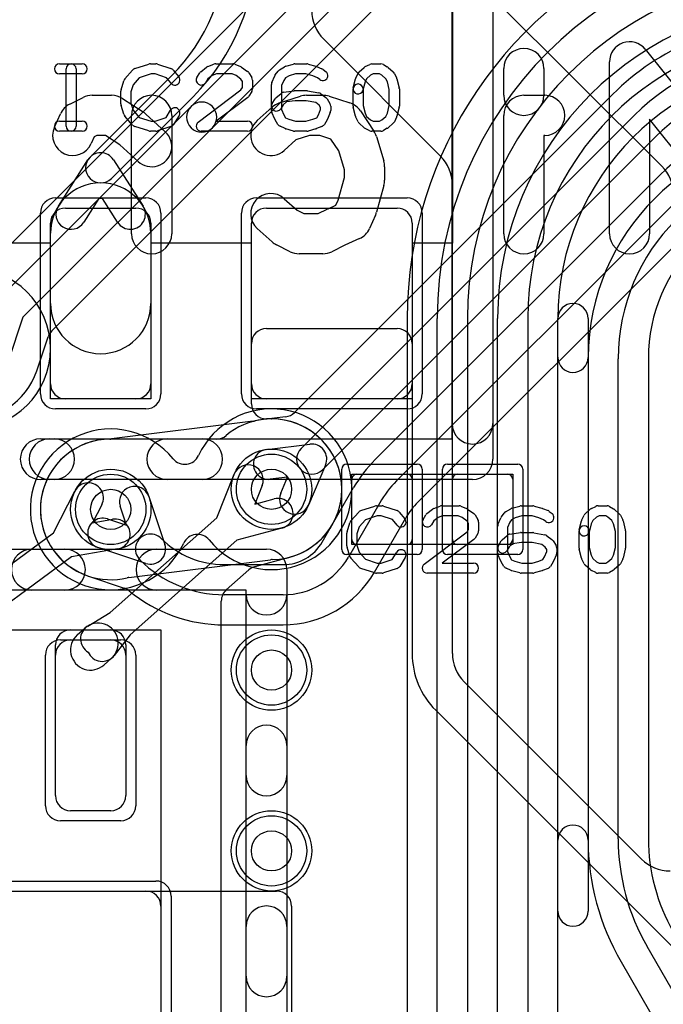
# Model space of a CAD drawing. Extents: x 0 to 20.5, y -0.5 to 20.
# Tile 13 of 21: x 4.5 to 7.7, y 7.2 to 12.1. Entities that reach past the tile are written whole.
import ezdxf

# ---------------------------------------------------------------- set-up
doc = ezdxf.new("R2010")
doc.units = 0
for name, color, linetype in [('Hole', 1, 'CONTINUOUS'), ('L1', 3, 'CONTINUOUS'), ('L2', 3, 'CONTINUOUS'), ('L3', 3, 'CONTINUOUS'), ('L4', 3, 'CONTINUOUS'), ('MetalMask-A', 176, 'CONTINUOUS'), ('PartsArea-A', 111, 'CONTINUOUS'), ('PartsSilk-A', 221, 'CONTINUOUS'), ('PartsSilk-B', 221, 'CONTINUOUS'), ('Resist-A', 2, 'CONTINUOUS'), ('Resist-B', 2, 'CONTINUOUS'), ('Silk-A', 140, 'CONTINUOUS'), ('Silk-B', 140, 'CONTINUOUS')]:
    doc.layers.add(name, color=color, linetype=linetype)

msp = doc.modelspace()

# ---------------------------------------------------------------- linework, layer by layer
at = {"layer": 'Hole'}
for centre in [(5.8, 9.8), (5, 9.7), (5.8, 8.9), (5.8, 8)]:
    msp.add_circle(centre, 0.1, dxfattribs=at)
at = {"layer": 'L1'}
for p, q in [((6.70854, 12.44142), (7.74142, 11.40854)), ((6.64142, 11.45858), (6.05858, 12.04142)), ((4.89697, 11.45303), (5.30407, 11.86015)), ((5.41014, 11.75408), (5.00303, 11.34697)), ((4.73934, 11.20961), (4.8868, 11.44038)), ((5.0132, 11.44038), (5.16066, 11.20961)), ((6.7, 8.98284), (6.7, 11.31716)), ((4.94119, 11.24692), (4.86574, 11.12885)), ((4.95881, 11.24692), (4.94119, 11.24692)), ((5.03426, 11.12885), (4.95881, 11.24692)), ((4.775, 11.2), (5.125, 11.2)), ((5.775, 11.2), (6.425, 11.2)), ((4.7, 10.325), (4.7, 11.125)), ((5.2, 11.125), (5.2, 10.325)), ((5.7, 10.325), (5.7, 11.125)), ((6.5, 11.125), (6.5, 10.325)), ((4.7, 10.725), (4.7, 11.075)), ((5.2, 11.075), (5.2, 10.725)), ((5.77497, 10.6), (6.42499, 10.6)), ((5.7, 10.22503), (5.7, 10.52503)), ((6.49996, 10.52503), (6.49996, 8.98284)), ((5.125, 10.25), (4.775, 10.25)), ((6.425, 10.25), (5.775, 10.25)), ((5.80001, 10.15006), (5.77497, 10.15006)), ((5.52771, 9.65832), (5.61437, 9.87443)), ((6.225, 9.875), (6.475, 9.875)), ((6.725, 9.875), (6.975, 9.875)), ((5.75359, 9.81861), (5.71629, 9.72559)), ((6.2, 9.55), (6.2, 9.85)), ((6.5, 9.85), (6.5, 9.55)), ((6.7, 9.55), (6.7, 9.85)), ((7, 9.85), (7, 9.55)), ((4.71587, 9.5838), (4.82195, 9.79111)), ((4.95549, 9.72277), (4.90984, 9.63356)), ((5.71629, 9.72559), (5.81304, 9.75173)), ((4.99757, 9.18709), (5.52771, 9.65832)), ((4.90984, 9.63356), (5.00857, 9.65074)), ((5.85216, 9.60693), (5.62736, 9.54619)), ((4.17884, 9.1881), (4.71587, 9.5838)), ((5.62736, 9.54619), (5.09727, 9.07501)), ((6.475, 9.525), (6.225, 9.525)), ((6.975, 9.525), (6.725, 9.525)), ((4.80486, 9.46305), (4.26783, 9.06735)), ((5.03427, 9.50296), (4.80486, 9.46305)), ((5.71858, 9.41542), (5.88925, 9.46153)), ((5.5752, 9.29907), (5.68708, 9.39852)), ((5.55004, 4.00981), (5.55004, 9.24304)), ((4.88573, 9.11896), (4.99757, 9.18709)), ((4.8, 9.1), (5, 9.1)), ((4.83356, 9.07474), (4.87131, 9.1083)), ((5.09727, 9.07501), (5.01647, 8.97188)), ((4.725, 8.275), (4.725, 9.025)), ((5.075, 9.025), (5.075, 8.275)), ((5.00419, 8.95882), (4.96644, 8.92526)), ((7.64142, 7.95858), (6.75858, 8.84142)), ((6.61713, 8.69997), (8.078, 7.2391)), ((5, 8.2), (4.8, 8.2)), ((1.57497, 7.8), (5.82503, 7.8)), ((2.225, 7.8), (5.175, 7.8)), ((5.25, 7.725), (5.25, 5.675)), ((5.9, 7.72503), (5.9, 7.17497))]:
    msp.add_line(p, q, dxfattribs=at)
for centre in [(5.8, 9.8), (5, 9.7), (5.8, 8.9), (5.8, 8)]:
    msp.add_circle(centre, 0.2, dxfattribs=at)
for centre, radius, start, end in [((4.65, 12.51422), 0.925, -45, -0.00062), ((4.65, 12.51422), 1.075, -45, -0.00053), ((6.2, 12.18284), 0.2, 180, -135), ((4.95, 11.4), 0.075, 32.57549, 147.42451), ((4.95, 11.4), 0.075, 135, -45), ((6.5, 11.31716), 0.2, 0, 45), ((7.6, 11.26712), 0.2, 0, 45), ((4.95, 11.075), 0.25, 0, 180), ((4.775, 11.125), 0.075, 90, 180), ((4.80254, 11.16923), 0.075, 147.42451, -32.57822), ((5.09746, 11.16923), 0.075, -147.42451, 32.57822), ((5.125, 11.125), 0.075, 0, 90), ((5.775, 11.125), 0.075, 90, 180), ((6.425, 11.125), 0.075, 0, 90), ((4.95, 10.725), 0.25, 180, 0), ((5.77497, 10.52503), 0.07497, 90, 180), ((6.42499, 10.52503), 0.07497, 0, 90), ((4.775, 10.325), 0.075, 180, -90), ((5.125, 10.325), 0.075, -90, 0), ((5.775, 10.325), 0.075, 180, -90), ((6.425, 10.325), 0.075, -90, 0), ((5.77497, 10.22503), 0.07497, 180, -90), ((5.80001, 9.80001), 0.35005, -75.16938, 90), ((5.68398, 9.84652), 0.075, -21.84823, 158.14891), ((6.225, 9.85), 0.025, 90, 180), ((6.475, 9.85), 0.025, 0, 90), ((6.725, 9.85), 0.025, 90, 180), ((6.975, 9.85), 0.025, 0, 90), ((4.88872, 9.75694), 0.075, -27.1014, 152.90004), ((5.8326, 9.67933), 0.075, -74.88157, 105.11953), ((5.02142, 9.57685), 0.075, -80.13452, 99.86875), ((6.225, 9.55), 0.025, 180, -90), ((6.475, 9.55), 0.025, -90, 0), ((6.725, 9.55), 0.025, 180, -90), ((6.975, 9.55), 0.025, -90, 0), ((5.9088, 9.38915), 0.07497, 104.83148, 105.11504), ((5.73724, 9.34281), 0.07497, 104.41253, 131.99914), ((5.62501, 9.24304), 0.07497, 131.63671, 180), ((4.92475, 9.05491), 0.075, 121.35026, -119.2275), ((4.93775, 9.03356), 0.1, -48.36456, 131.63731), ((4.8, 9.025), 0.075, 90, 180), ((4.9, 9), 0.1, 131.63544, -48.36269), ((5, 9.025), 0.075, 0, 90), ((4.95743, 9.01814), 0.075, -157.51764, -38.08037), ((6.9, 8.98284), 0.40004, 180, -135), ((6.9, 8.98284), 0.2, 180, -135), ((4.8, 8.275), 0.075, 180, -90), ((5, 8.275), 0.075, -90, 0), ((7.78284, 8.1), 0.2, -135, -90), ((5.175, 7.725), 0.075, 0, 90), ((5.82503, 7.72503), 0.07497, 0, 90)]:
    msp.add_arc(centre, radius, start, end, dxfattribs=at)
at = {"layer": 'L2'}
for centre in [(5.8, 8.9), (5.8, 8)]:
    msp.add_circle(centre, 0.2, dxfattribs=at)
for centre, radius, start, end in [((4.3, 10.5), 0.40004, -90, 90), ((5.80001, 9.8), 0.40005, -140.93914, 155.18955), ((4.99999, 9.7), 0.40005, 39.06086, -24.81045), ((5.36883, 9.99933), 0.07497, -140.93914, -24.81144), ((5.43117, 9.50067), 0.07497, 39.06086, 155.18856)]:
    msp.add_arc(centre, radius, start, end, dxfattribs=at)
at = {"layer": 'L3'}
for p, q in [((7.49799, 11.76623), (5.91418, 10.18243)), ((5.94697, 10.00303), (7.60408, 11.66014)), ((7.71015, 11.55407), (6.05303, 9.89697)), ((6.31606, 9.94788), (7.72834, 11.36014)), ((7.83441, 11.25407), (6.42213, 9.84181)), ((6.52824, 9.73573), (7.9405, 11.14798)), ((5.87013, 10.16101), (5.76011, 10.14776)), ((5.52614, 10.05004), (5, 10.05004)), ((5.77608, 9.99856), (5.99103, 10.02446)), ((6.06897, 9.92054), (5.98392, 9.72144)), ((5.88, 9.86), (5.79402, 9.84964)), ((5.84598, 9.78036), (5.88, 9.86)), ((6.05258, 9.5375), (6.20879, 9.80808)), ((5.18968, 9.76341), (5.26911, 9.5258)), ((5.07919, 9.62081), (5.04742, 9.71585)), ((6.3387, 9.73308), (6.18249, 9.4625)), ((6.31242, 9.38747), (6.46826, 9.6574)), ((4.98415, 9.65258), (5.07919, 9.62081)), ((5.1742, 9.43089), (4.93659, 9.51032)), ((5.56497, 9.425), (5.85773, 9.425)), ((4.88999, 9.36769), (5.06753, 9.30834)), ((5.85773, 9.275), (5.56497, 9.275)), ((5.56497, 9.12496), (5.85773, 9.12496))]:
    msp.add_line(p, q, dxfattribs=at)
for centre in [(5.8, 9.8), (5, 9.7), (5.8, 8.9), (5.8, 8)]:
    msp.add_circle(centre, 0.2, dxfattribs=at)
for centre, radius, start, end in [((8.36423, 10.9), 1.22504, 90.00093, 135.00033), ((8.36422, 10.9), 1.075, 90.00053, 135), ((8.36422, 10.9), 0.925, 90.00062, 135), ((8.48848, 10.6), 1.075, 90.00053, 135), ((4.3, 10.5), 0.40004, -90, 90), ((5.8, 9.8), 0.35004, 96.59958, 130.11784), ((5.75115, 10.22219), 0.07497, -83.39732, -83.13568), ((5.86117, 10.23544), 0.07497, -83.13568, -45), ((5, 9.7), 0.35004, 90, -108.34644), ((5.52614, 10.12501), 0.07497, -90, -49.88032), ((6, 9.95), 0.075, 135, -45), ((6, 9.95), 0.075, -23.12937, 96.86917), ((5.78505, 9.9241), 0.075, 96.86917, -83.12937), ((6.79336, 9.47058), 0.675, 135, 149.99975), ((5.11855, 9.73963), 0.075, 18.48568, -161.51587), ((6.79336, 9.47058), 0.525, 135, 149.99982), ((5.91495, 9.7509), 0.075, 156.87062, -23.13083), ((6.79338, 9.47059), 0.37497, 135, 149.9477), ((4.96037, 9.58145), 0.075, 71.51432, -108.48413), ((6.53357, 9.62059), 0.07497, 149.73751, 150.59354), ((5.19798, 9.50202), 0.075, 44.9892, -135), ((5.19798, 9.50202), 0.075, -108.48568, 18.48568), ((5.56497, 9.86899), 0.44399, -135, -90), ((5.85773, 9.65), 0.225, -90, -30.00073), ((5.85773, 9.65), 0.375, -90, -29.99996), ((5.56497, 9.86899), 0.59399, -135.00136, -90), ((4.86622, 9.29659), 0.07497, 71.5143, 71.65205), ((5.85773, 9.65), 0.52504, -90, -30.03752), ((6.37735, 9.34999), 0.07497, 150.00487, 150.25796), ((5.04376, 9.23724), 0.07497, 50.47722, 71.5143), ((5.56497, 9.86899), 0.74403, -129.52358, -90)]:
    msp.add_arc(centre, radius, start, end, dxfattribs=at)
at = {"layer": 'L4'}
for p, q in [((6.24799, 12.76623), (4.38883, 10.90709)), ((5.39951, 11.70557), (6.35408, 12.66014)), ((6.46015, 12.55407), (5.50557, 11.59951)), ((4.70709, 10.58883), (6.56624, 12.44798)), ((4.45745, 10.76351), (5.39951, 11.70557)), ((5.50557, 11.59951), (4.56351, 10.65745)), ((4.56351, 10.65745), (4.48968, 10.43659)), ((6.47496, 10.65), (6.47496, 6.48568)), ((6.625, 6.48568), (6.625, 10.65)), ((6.775, 10.65), (6.775, 6.48568)), ((6.925, 7.11421), (6.925, 10.65)), ((7.075, 10.65), (7.075, 7.11421)), ((7.225, 7.7), (7.225, 10.64999)), ((7.22504, 10.45693), (7.22504, 10.65)), ((7.375, 10.64999), (7.375, 7.7)), ((4.63231, 10.39), (4.689, 10.55959)), ((7.525, 8.06077), (7.525, 10.45)), ((7.675, 10.45), (7.675, 8.06077)), ((5.70951, 10.13874), (5.00441, 10.05059)), ((5.09057, 9.36128), (5.79558, 9.44941)), ((7.22504, 7.11421), (7.22504, 8.05356)), ((8.12607, 6.73163), (7.66902, 7.52327)), ((7.53908, 7.44825), (7.99614, 6.65659))]:
    msp.add_line(p, q, dxfattribs=at)
for centre in [(5.8, 9.8), (5, 9.7), (5.8, 8.9), (5.8, 8)]:
    msp.add_circle(centre, 0.2, dxfattribs=at)
for centre, radius, start, end in [((8.5, 10.65), 2.02504, 111.79279, 180), ((8.5, 10.65), 1.875, 90, 180), ((8.5, 10.65), 1.725, 90, 180), ((8.5, 10.65), 1.575, 90, 180), ((8.5, 10.65), 1.425, 90, 180), ((8.5, 10.65), 1.27496, 90, 180), ((5.45254, 11.65254), 0.075, -45, 135), ((5.45254, 11.65254), 0.075, 135, -45), ((8.5, 10.45), 1.12504, 90, 179.66897), ((8.5, 10.45), 0.975, 90, 180), ((8.5, 10.45), 0.825, 90, 180), ((4.3, 10.5), 0.35004, 108.36921, -18.34488), ((7.3, 10.64999), 0.075, 0, 180), ((4.7601, 10.53582), 0.07497, 135, 161.5143), ((7.30001, 10.45693), 0.07497, 180, -0.32862), ((4.70341, 10.36623), 0.07497, 161.5143, 161.65205), ((5.79999, 9.8), 0.35004, 90.18005, 103.57812), ((5.79865, 10.22501), 0.07497, -89.81658, -88.96824), ((5.80001, 9.8), 0.35005, 0.00164, 90.00164), ((5.70021, 10.21313), 0.07497, -82.87404, -76.42162), ((5, 9.7), 0.35004, 90.65967, -76.40998), ((4.99511, 10.12498), 0.07497, -89.34277, -82.87404), ((5.80001, 9.80002), 0.35005, -89.34364, -0.00164), ((5.80488, 9.37502), 0.07497, 90.65723, 97.12596), ((5.09987, 9.28689), 0.07497, 97.12596, 103.59323), ((7.30001, 8.05356), 0.07497, 0.32098, 180), ((8.6, 8.06077), 1.22504, -179.68243, -150.0001), ((8.6, 8.06077), 1.075, 180, -150.00013), ((8.6, 8.06077), 0.925, 180, -149.99989), ((7.3, 7.7), 0.075, 180, 0)]:
    msp.add_arc(centre, radius, start, end, dxfattribs=at)
at = {"layer": 'MetalMask-A'}
for p, q in [((4.775, 11.2), (5.125, 11.2)), ((5.775, 11.2), (6.425, 11.2)), ((4.7, 10.325), (4.7, 11.125)), ((5.2, 11.125), (5.2, 10.325)), ((5.7, 10.325), (5.7, 11.125)), ((6.5, 11.125), (6.5, 10.325)), ((5.125, 10.25), (4.775, 10.25)), ((6.425, 10.25), (5.775, 10.25)), ((6.225, 9.875), (6.475, 9.875)), ((6.725, 9.875), (6.975, 9.875)), ((6.2, 9.55), (6.2, 9.85)), ((6.5, 9.85), (6.5, 9.55)), ((6.7, 9.55), (6.7, 9.85)), ((7, 9.85), (7, 9.55)), ((6.475, 9.525), (6.225, 9.525)), ((6.975, 9.525), (6.725, 9.525)), ((4.8, 9.05), (5, 9.05)), ((4.725, 8.275), (4.725, 8.975)), ((5.075, 8.975), (5.075, 8.275)), ((5, 8.2), (4.8, 8.2)), ((2.225, 7.8), (5.175, 7.8)), ((5.25, 7.725), (5.25, 5.675))]:
    msp.add_line(p, q, dxfattribs=at)
for centre, radius, start, end in [((4.775, 11.125), 0.075, 90, 180), ((5.125, 11.125), 0.075, 0, 90), ((5.775, 11.125), 0.075, 90, 180), ((6.425, 11.125), 0.075, 0, 90), ((4.775, 10.325), 0.075, 180, -90), ((5.125, 10.325), 0.075, -90, 0), ((5.775, 10.325), 0.075, 180, -90), ((6.425, 10.325), 0.075, -90, 0), ((6.225, 9.85), 0.025, 90, 180), ((6.475, 9.85), 0.025, 0, 90), ((6.725, 9.85), 0.025, 90, 180), ((6.975, 9.85), 0.025, 0, 90), ((6.225, 9.55), 0.025, 180, -90), ((6.475, 9.55), 0.025, -90, 0), ((6.725, 9.55), 0.025, 180, -90), ((6.975, 9.55), 0.025, -90, 0), ((4.8, 8.975), 0.075, 90, 180), ((5, 8.975), 0.075, 0, 90), ((4.8, 8.275), 0.075, 180, -90), ((5, 8.275), 0.075, -90, 0), ((5.175, 7.725), 0.075, 0, 90)]:
    msp.add_arc(centre, radius, start, end, dxfattribs=at)
at = {"layer": 'PartsArea-A'}
for p, q in [((6.7, 12.375), (6.7, 11.025)), ((4.7, 11.025), (4.5, 11.025)), ((4.7, 10.25), (4.7, 11.025)), ((5.7, 11.025), (5.2, 11.025)), ((5.2, 11.025), (5.2, 10.25)), ((5.7, 10.25), (5.7, 11.025)), ((6.7, 11.025), (6.5, 11.025)), ((6.5, 11.025), (6.5, 10.25)), ((5.2, 10.25), (4.7, 10.25)), ((6.5, 10.25), (5.7, 10.25)), ((6.2, 9.875), (7, 9.875)), ((6.2, 9.525), (6.2, 9.875)), ((7, 9.875), (7, 9.525)), ((7, 9.525), (6.2, 9.525)), ((2.15, 9.1), (5.25, 9.1)), ((5.25, 9.1), (5.25, 4.3))]:
    msp.add_line(p, q, dxfattribs=at)
at = {"layer": 'PartsSilk-A'}
for p, q in [((6.9016, 13.45), (6.9016, 9.95)), ((6.6984, 10.0516), (6.6984, 13.3484)), ((4.74444, 11.91759), (4.85833, 11.91759)), ((5.12016, 11.89418), (5.1896, 11.9164)), ((5.19722, 11.91759), (5.225, 11.91759)), ((5.2329, 11.91631), (5.29957, 11.89409)), ((5.48313, 11.90497), (5.51368, 11.91608)), ((5.52222, 11.91759), (5.60833, 11.91759)), ((5.61761, 11.9158), (5.64539, 11.90469)), ((5.87091, 11.90552), (5.9098, 11.91663)), ((5.91667, 11.91759), (5.975, 11.91759)), ((5.98187, 11.91663), (6.02076, 11.90552)), ((6.2666, 11.90384), (6.28882, 11.91495)), ((6.3, 11.91759), (6.34444, 11.91759)), ((6.35684, 11.9143), (6.37629, 11.90319)), ((4.85833, 11.86759), (4.74444, 11.86759)), ((4.77778, 11.60741), (4.77778, 11.89259)), ((4.82778, 11.89259), (4.82778, 11.60741)), ((5.07008, 11.84239), (5.10897, 11.88683)), ((5.20112, 11.86759), (5.14202, 11.84868)), ((5.22094, 11.86759), (5.20112, 11.86759)), ((5.27702, 11.8489), (5.22094, 11.86759)), ((5.31088, 11.88637), (5.33865, 11.85304)), ((5.4288, 11.85029), (5.44269, 11.87251)), ((5.44827, 11.87878), (5.47605, 11.901)), ((5.52662, 11.86759), (5.50408, 11.85939)), ((5.60352, 11.86759), (5.52662, 11.86759)), ((5.62393, 11.85943), (5.60352, 11.86759)), ((5.65081, 11.9017), (5.68137, 11.87948)), ((5.68787, 11.87251), (5.70176, 11.85029)), ((5.81889, 11.86315), (5.83278, 11.88167)), ((5.84004, 11.88818), (5.86504, 11.90299)), ((5.92017, 11.86759), (5.88775, 11.85833)), ((5.9715, 11.86759), (5.92017, 11.86759)), ((6.00579, 11.85779), (5.9715, 11.86759)), ((6.02317, 11.90469), (6.05095, 11.89358)), ((6.05729, 11.88989), (6.07118, 11.87878)), ((6.21931, 11.84822), (6.23042, 11.87044)), ((6.23617, 11.87795), (6.26117, 11.90017)), ((6.3059, 11.86759), (6.29192, 11.8606)), ((6.3378, 11.86759), (6.3059, 11.86759)), ((6.34923, 11.86106), (6.3378, 11.86759)), ((6.3805, 11.90017), (6.4055, 11.87795)), ((6.41125, 11.87044), (6.42236, 11.84822)), ((5.05114, 11.78894), (5.06503, 11.83339)), ((5.11118, 11.81344), (5.1, 11.77766)), ((5.14202, 11.84868), (5.11118, 11.81344)), ((5.30023, 11.82104), (5.27702, 11.8489)), ((5.48283, 11.8424), (5.4712, 11.82379)), ((5.50408, 11.85939), (5.48283, 11.8424)), ((5.64804, 11.84189), (5.62393, 11.85943)), ((5.65556, 11.82987), (5.64804, 11.84189)), ((5.65556, 11.79976), (5.65556, 11.82987)), ((5.70556, 11.83704), (5.70556, 11.79259)), ((5.8, 11.68519), (5.8, 11.81481)), ((5.80192, 11.82442), (5.81581, 11.85776)), ((5.86077, 11.83565), (5.85, 11.80981)), ((5.8698, 11.84769), (5.86077, 11.83565)), ((5.88775, 11.85833), (5.8698, 11.84769)), ((6.02895, 11.84853), (6.00579, 11.85779)), ((6.03994, 11.83974), (6.02895, 11.84853)), ((6.20631, 11.79865), (6.21742, 11.8431)), ((6.26526, 11.82831), (6.25481, 11.78653)), ((6.27299, 11.84377), (6.26526, 11.82831)), ((6.29192, 11.8606), (6.27299, 11.84377)), ((6.36868, 11.84377), (6.34923, 11.86106)), ((6.37641, 11.82831), (6.36868, 11.84377)), ((6.38611, 11.78951), (6.37641, 11.82831)), ((6.42425, 11.8431), (6.43536, 11.79865)), ((5.05, 11.71852), (5.05, 11.78148)), ((5.1, 11.77766), (5.1, 11.72234)), ((5.43497, 11.62739), (5.64793, 11.78756)), ((5.64793, 11.78756), (5.65556, 11.79976)), ((5.70176, 11.77934), (5.68787, 11.75712)), ((5.82228, 11.74832), (5.84728, 11.77054)), ((5.85, 11.80981), (5.85, 11.69019)), ((5.86041, 11.77661), (5.91319, 11.78402)), ((5.91667, 11.78426), (5.975, 11.78426)), ((5.9799, 11.78377), (6.03546, 11.77266)), ((6.04544, 11.76824), (6.07044, 11.74972)), ((6.20556, 11.70741), (6.20556, 11.79259)), ((6.25556, 11.79259), (6.25556, 11.71049)), ((6.38611, 11.71049), (6.38611, 11.78951)), ((6.43611, 11.79259), (6.43611, 11.70741)), ((5.1, 11.72234), (5.11118, 11.68656)), ((5.6817, 11.75039), (5.52483, 11.63241)), ((5.8038, 11.72066), (5.81769, 11.74288)), ((5.87485, 11.72814), (5.85818, 11.71333)), ((5.91842, 11.73426), (5.87485, 11.72814)), ((5.97252, 11.73426), (5.91842, 11.73426)), ((6.02017, 11.72473), (5.97252, 11.73426)), ((6.03687, 11.71236), (6.02017, 11.72473)), ((6.07676, 11.74287), (6.09064, 11.72065)), ((5.06503, 11.66661), (5.05114, 11.71106)), ((5.11118, 11.68656), (5.14202, 11.65132)), ((5.27523, 11.6505), (5.29824, 11.68732)), ((5.81581, 11.64224), (5.80192, 11.67558)), ((5.85818, 11.71333), (5.8462, 11.69416)), ((5.85, 11.69019), (5.86118, 11.66336)), ((6.03327, 11.66336), (6.04444, 11.69019)), ((6.04444, 11.70024), (6.03687, 11.71236)), ((6.04444, 11.69019), (6.04444, 11.70024)), ((6.09252, 11.67558), (6.07864, 11.64224)), ((6.09444, 11.70741), (6.09444, 11.68519)), ((6.21742, 11.6569), (6.20631, 11.70135)), ((6.25556, 11.71049), (6.26526, 11.67169)), ((6.26526, 11.67169), (6.27299, 11.65623)), ((6.36868, 11.65623), (6.37641, 11.67169)), ((6.37641, 11.67169), (6.38611, 11.71049)), ((6.43536, 11.70135), (6.42425, 11.6569)), ((4.74444, 11.63241), (4.85833, 11.63241)), ((5.10897, 11.61317), (5.07008, 11.65761)), ((5.14202, 11.65132), (5.20112, 11.63241)), ((5.20112, 11.63241), (5.22094, 11.63241)), ((5.22094, 11.63241), (5.27523, 11.6505)), ((5.34064, 11.66082), (5.31287, 11.61638)), ((5.52483, 11.63241), (5.68056, 11.63241)), ((5.83158, 11.61638), (5.81769, 11.6386)), ((5.86118, 11.66336), (5.86992, 11.64937)), ((5.86992, 11.64937), (5.88633, 11.64208)), ((5.88633, 11.64208), (5.92017, 11.63241)), ((5.92017, 11.63241), (5.9715, 11.63241)), ((5.9715, 11.63241), (6.00579, 11.64221)), ((6.00579, 11.64221), (6.0248, 11.64981)), ((6.0248, 11.64981), (6.03327, 11.66336)), ((6.07676, 11.6386), (6.06287, 11.61638)), ((6.23042, 11.62956), (6.21931, 11.65178)), ((6.26117, 11.59983), (6.23617, 11.62205)), ((6.27299, 11.65623), (6.29192, 11.6394)), ((6.29192, 11.6394), (6.3059, 11.63241)), ((6.3059, 11.63241), (6.3378, 11.63241)), ((6.3378, 11.63241), (6.34923, 11.63894)), ((6.34923, 11.63894), (6.36868, 11.65623)), ((6.4055, 11.62205), (6.3805, 11.59983)), ((6.42236, 11.65178), (6.41125, 11.62956)), ((4.85833, 11.58241), (4.74444, 11.58241)), ((5.1896, 11.5836), (5.12016, 11.60582)), ((5.225, 11.58241), (5.19722, 11.58241)), ((5.29957, 11.60591), (5.2329, 11.58369)), ((5.68056, 11.58241), (5.45, 11.58241)), ((5.86763, 11.59567), (5.84263, 11.60678)), ((5.9098, 11.58337), (5.87091, 11.59448)), ((5.975, 11.58241), (5.91667, 11.58241)), ((6.02076, 11.59448), (5.98187, 11.58337)), ((6.05095, 11.60642), (6.02317, 11.59531)), ((6.28882, 11.58505), (6.2666, 11.59616)), ((6.34444, 11.58241), (6.3, 11.58241)), ((6.37629, 11.59681), (6.35684, 11.5857)), ((4.69604, 10.0516), (6.6984, 10.0516)), ((6.8, 9.8484), (4.69604, 9.8484)), ((6.24516, 9.69418), (6.3146, 9.7164)), ((6.32222, 9.71759), (6.35, 9.71759)), ((6.3579, 9.71631), (6.42457, 9.69409)), ((6.60813, 9.70497), (6.63868, 9.71608)), ((6.64722, 9.71759), (6.73333, 9.71759)), ((6.74261, 9.7158), (6.77039, 9.70469)), ((6.99591, 9.70552), (7.0348, 9.71663)), ((7.04167, 9.71759), (7.1, 9.71759)), ((7.10687, 9.71663), (7.14576, 9.70552)), ((7.14817, 9.70469), (7.17595, 9.69358)), ((7.3916, 9.70384), (7.41382, 9.71495)), ((7.425, 9.71759), (7.46944, 9.71759)), ((7.48184, 9.7143), (7.50129, 9.70319)), ((6.19508, 9.64239), (6.23397, 9.68683)), ((6.32612, 9.66759), (6.26702, 9.64868)), ((6.34594, 9.66759), (6.32612, 9.66759)), ((6.40202, 9.6489), (6.34594, 9.66759)), ((6.43588, 9.68637), (6.46365, 9.65304)), ((6.5538, 9.65029), (6.56769, 9.67251)), ((6.57327, 9.67878), (6.60105, 9.701)), ((6.62908, 9.65939), (6.60783, 9.6424)), ((6.65162, 9.66759), (6.62908, 9.65939)), ((6.72852, 9.66759), (6.65162, 9.66759)), ((6.74893, 9.65943), (6.72852, 9.66759)), ((6.77304, 9.64189), (6.74893, 9.65943)), ((6.77581, 9.7017), (6.80637, 9.67948)), ((6.81287, 9.67251), (6.82676, 9.65029)), ((6.92692, 9.62442), (6.94081, 9.65776)), ((6.94389, 9.66315), (6.95778, 9.68167)), ((6.96504, 9.68818), (6.99004, 9.70299)), ((7.01275, 9.65833), (6.9948, 9.64769)), ((7.04517, 9.66759), (7.01275, 9.65833)), ((7.0965, 9.66759), (7.04517, 9.66759)), ((7.13079, 9.65779), (7.0965, 9.66759)), ((7.15395, 9.64853), (7.13079, 9.65779)), ((7.18229, 9.68989), (7.19618, 9.67878)), ((7.34431, 9.64822), (7.35542, 9.67044)), ((7.36117, 9.67795), (7.38617, 9.70017)), ((7.41692, 9.6606), (7.39799, 9.64377)), ((7.4309, 9.66759), (7.41692, 9.6606)), ((7.4628, 9.66759), (7.4309, 9.66759)), ((7.47423, 9.66106), (7.4628, 9.66759)), ((7.49368, 9.64377), (7.47423, 9.66106)), ((7.5055, 9.70017), (7.5305, 9.67795)), ((7.53625, 9.67044), (7.54736, 9.64822)), ((6.17614, 9.58894), (6.19003, 9.63339)), ((6.23618, 9.61344), (6.225, 9.57766)), ((6.26702, 9.64868), (6.23618, 9.61344)), ((6.42523, 9.62104), (6.40202, 9.6489)), ((6.60783, 9.6424), (6.5962, 9.62379)), ((6.78056, 9.62987), (6.77304, 9.64189)), ((6.78056, 9.59976), (6.78056, 9.62987)), ((6.83056, 9.63704), (6.83056, 9.59259)), ((6.925, 9.48519), (6.925, 9.61481)), ((6.98577, 9.63565), (6.975, 9.60981)), ((6.975, 9.60981), (6.975, 9.49019)), ((6.9948, 9.64769), (6.98577, 9.63565)), ((7.16494, 9.63974), (7.15395, 9.64853)), ((7.33131, 9.59865), (7.34242, 9.6431)), ((7.39026, 9.62831), (7.37981, 9.58653)), ((7.39799, 9.64377), (7.39026, 9.62831)), ((7.50141, 9.62831), (7.49368, 9.64377)), ((7.51111, 9.58951), (7.50141, 9.62831)), ((7.54925, 9.6431), (7.56036, 9.59865)), ((6.175, 9.51852), (6.175, 9.58148)), ((6.225, 9.57766), (6.225, 9.52234)), ((6.55997, 9.42739), (6.77293, 9.58756)), ((6.77293, 9.58756), (6.78056, 9.59976)), ((6.82676, 9.57934), (6.81287, 9.55712)), ((6.94728, 9.54832), (6.97228, 9.57054)), ((6.98541, 9.57661), (7.03819, 9.58402)), ((7.04167, 9.58426), (7.1, 9.58426)), ((7.1049, 9.58377), (7.16046, 9.57266)), ((7.17044, 9.56824), (7.19544, 9.54972)), ((7.33056, 9.50741), (7.33056, 9.59259)), ((7.38056, 9.59259), (7.38056, 9.51049)), ((7.51111, 9.51049), (7.51111, 9.58951)), ((7.56111, 9.59259), (7.56111, 9.50741)), ((6.19003, 9.46661), (6.17614, 9.51106)), ((6.225, 9.52234), (6.23618, 9.48656)), ((6.8067, 9.55039), (6.64983, 9.43241)), ((6.9288, 9.52066), (6.94269, 9.54288)), ((6.98318, 9.51333), (6.9712, 9.49416)), ((6.99985, 9.52814), (6.98318, 9.51333)), ((7.04342, 9.53426), (6.99985, 9.52814)), ((7.09752, 9.53426), (7.04342, 9.53426)), ((7.14517, 9.52473), (7.09752, 9.53426)), ((7.16187, 9.51236), (7.14517, 9.52473)), ((7.16944, 9.50024), (7.16187, 9.51236)), ((7.20176, 9.54287), (7.21564, 9.52065)), ((7.38056, 9.51049), (7.39026, 9.47169)), ((7.50141, 9.47169), (7.51111, 9.51049)), ((1.625, 9.5016), (5.775, 9.5016)), ((6.23618, 9.48656), (6.26702, 9.45132)), ((6.40023, 9.4505), (6.42324, 9.48732)), ((6.46564, 9.46082), (6.43787, 9.41638)), ((6.94081, 9.44224), (6.92692, 9.47558)), ((6.975, 9.49019), (6.98618, 9.46336)), ((6.98618, 9.46336), (6.99492, 9.44937)), ((7.1498, 9.44981), (7.15827, 9.46336)), ((7.15827, 9.46336), (7.16944, 9.49019)), ((7.16944, 9.49019), (7.16944, 9.50024)), ((7.21752, 9.47558), (7.20364, 9.44224)), ((7.21944, 9.50741), (7.21944, 9.48519)), ((7.34242, 9.4569), (7.33131, 9.50135)), ((7.39026, 9.47169), (7.39799, 9.45623)), ((7.49368, 9.45623), (7.50141, 9.47169)), ((7.56036, 9.50135), (7.54925, 9.4569)), ((6.23397, 9.41317), (6.19508, 9.45761)), ((6.26702, 9.45132), (6.32612, 9.43241)), ((6.32612, 9.43241), (6.34594, 9.43241)), ((6.34594, 9.43241), (6.40023, 9.4505)), ((6.64983, 9.43241), (6.80556, 9.43241)), ((6.95658, 9.41638), (6.94269, 9.4386)), ((6.99492, 9.44937), (7.01133, 9.44208)), ((7.01133, 9.44208), (7.04517, 9.43241)), ((7.04517, 9.43241), (7.0965, 9.43241)), ((7.0965, 9.43241), (7.13079, 9.44221)), ((7.13079, 9.44221), (7.1498, 9.44981)), ((7.20176, 9.4386), (7.18787, 9.41638)), ((7.35542, 9.42956), (7.34431, 9.45178)), ((7.38617, 9.39983), (7.36117, 9.42205)), ((7.39799, 9.45623), (7.41692, 9.4394)), ((7.41692, 9.4394), (7.4309, 9.43241)), ((7.4309, 9.43241), (7.4628, 9.43241)), ((7.4628, 9.43241), (7.47423, 9.43894)), ((7.47423, 9.43894), (7.49368, 9.45623)), ((7.5305, 9.42205), (7.5055, 9.39983)), ((7.54736, 9.45178), (7.53625, 9.42956)), ((5.8766, 9.4), (5.8766, 4)), ((6.3146, 9.3836), (6.24516, 9.40582)), ((6.35, 9.38241), (6.32222, 9.38241)), ((6.42457, 9.40591), (6.3579, 9.38369)), ((6.80556, 9.38241), (6.575, 9.38241)), ((6.99263, 9.39567), (6.96763, 9.40678)), ((7.0348, 9.38337), (6.99591, 9.39448)), ((7.1, 9.38241), (7.04167, 9.38241)), ((7.14576, 9.39448), (7.10687, 9.38337)), ((7.17595, 9.40642), (7.14817, 9.39531)), ((7.41382, 9.38505), (7.3916, 9.39616)), ((7.46944, 9.38241), (7.425, 9.38241)), ((7.50129, 9.39681), (7.48184, 9.3857)), ((5.6734, 9.2984), (1.7266, 9.2984)), ((5.6734, 4.1016), (5.6734, 9.2984))]:
    msp.add_line(p, q, dxfattribs=at)
for centre, radius, start, end in [((4.74444, 11.89259), 0.025, 90, -90), ((4.80278, 11.89259), 0.025, 0, 180), ((4.85833, 11.89259), 0.025, -90, 90), ((5.19722, 11.89259), 0.025, 90, 107.74642), ((5.225, 11.89259), 0.025, 71.57954, 90), ((5.52222, 11.89259), 0.025, 90, 109.98461), ((5.60833, 11.89259), 0.025, 68.2071, 90), ((5.91667, 11.89259), 0.025, 90, 105.94854), ((5.975, 11.89259), 0.025, 74.05146, 90), ((6.3, 11.89259), 0.025, 90, 116.56505), ((6.34444, 11.89259), 0.025, 60.26649, 90), ((5.12778, 11.87037), 0.025, 107.74642, 138.81192), ((5.29167, 11.87037), 0.025, 39.7909, 71.57954), ((5.46389, 11.85926), 0.025, 128.66697, 147.98998), ((5.49167, 11.88148), 0.025, 109.97919, 128.65478), ((5.63611, 11.88148), 0.025, 53.98274, 68.20215), ((5.66667, 11.85926), 0.025, 32.00538, 53.97932), ((5.83889, 11.84815), 0.025, 143.1301, 157.39424), ((5.85278, 11.86667), 0.025, 120.63752, 143.1301), ((5.87778, 11.88148), 0.025, 105.94854, 120.63752), ((6.01389, 11.88148), 0.025, 68.2071, 74.05146), ((6.05556, 11.85926), 0.025, -128.66697, 51.34522), ((6.04167, 11.87037), 0.025, 51.33303, 68.2071), ((6.25278, 11.85926), 0.025, 131.62783, 153.43495), ((6.27778, 11.88148), 0.025, 116.56505, 131.62783), ((6.36389, 11.88148), 0.025, 48.37217, 60.26649), ((6.38889, 11.85926), 0.025, 26.56505, 48.37217), ((5.08889, 11.82593), 0.025, 138.81192, 162.63777), ((5.31944, 11.83704), 0.025, -140.2091, 39.8005), ((5.45, 11.83704), 0.025, 147.99462, -32.01002), ((5.68056, 11.83704), 0.025, 0, 32.01002), ((5.825, 11.81481), 0.025, 157.39424, 180), ((6.23056, 11.79259), 0.025, 0, 180), ((6.24167, 11.83704), 0.025, 153.43495, 165.96932), ((6.4, 11.83704), 0.025, 14.03068, 26.56505), ((5.075, 11.78148), 0.025, 162.63777, 180), ((5.68056, 11.79259), 0.025, -32.00538, 0), ((5.86389, 11.75185), 0.025, 98.00047, 131.62783), ((5.91667, 11.75926), 0.025, 90, 98.00047), ((5.975, 11.75926), 0.025, 78.69456, 90), ((6.03056, 11.74815), 0.025, 53.47387, 78.69456), ((6.23056, 11.79259), 0.025, 165.96932, -14.03321), ((6.41111, 11.79259), 0.025, 0, 14.03068), ((5.075, 11.71852), 0.025, 180, -162.63777), ((5.66667, 11.77037), 0.025, -53.0476, -32.01002), ((5.825, 11.70741), 0.025, 147.99462, -32.01002), ((5.83889, 11.72963), 0.025, 131.62783, 147.99462), ((6.05556, 11.72963), 0.025, 31.98594, 53.47387), ((6.06944, 11.70741), 0.025, 0, 31.98594), ((5.08889, 11.67407), 0.025, -162.63777, -138.81192), ((5.31944, 11.67407), 0.025, -32.00538, 147.99925), ((5.825, 11.68519), 0.025, 180, -157.39424), ((6.06944, 11.68519), 0.025, -22.60576, 0), ((6.23056, 11.70741), 0.025, 180, -165.96932), ((6.41111, 11.70741), 0.025, -14.03068, 0), ((4.74444, 11.60741), 0.025, 90, -90), ((4.85833, 11.60741), 0.025, -90, 90), ((5.29167, 11.62963), 0.025, -71.57954, -32.00538), ((5.45, 11.60741), 0.025, 126.9524, -90), ((5.68056, 11.60741), 0.025, -90, 90), ((5.83889, 11.65185), 0.025, -157.39424, -147.99462), ((5.85278, 11.62963), 0.025, -147.99462, -113.95086), ((6.04167, 11.62963), 0.025, -68.2071, -32.00538), ((6.05556, 11.65185), 0.025, -32.00538, -22.60576), ((6.24167, 11.66296), 0.025, -165.96932, -153.43495), ((6.25278, 11.64074), 0.025, -153.43495, -131.62783), ((6.38889, 11.64074), 0.025, -48.37217, -26.56505), ((6.4, 11.66296), 0.025, -26.56505, -14.03068), ((4.80278, 11.60741), 0.025, 180, 0), ((5.12778, 11.62963), 0.025, -138.81192, -107.74642), ((5.19722, 11.60741), 0.025, -107.74642, -90), ((5.225, 11.60741), 0.025, -90, -71.57954), ((5.87778, 11.61852), 0.025, -113.95086, -105.94854), ((5.91667, 11.60741), 0.025, -105.94854, -90), ((5.975, 11.60741), 0.025, -90, -74.05146), ((6.01389, 11.61852), 0.025, -74.05146, -68.2071), ((6.27778, 11.61852), 0.025, -131.62783, -116.56505), ((6.3, 11.60741), 0.025, -116.56505, -90), ((6.34444, 11.60741), 0.025, -90, -60.26649), ((6.36389, 11.61852), 0.025, -60.26649, -48.37217), ((4.69604, 9.95), 0.1016, 90, -90), ((6.8, 9.95), 0.1016, -90, 0), ((6.32222, 9.69259), 0.025, 90, 107.74642), ((6.35, 9.69259), 0.025, 71.57954, 90), ((6.61667, 9.68148), 0.025, 109.97919, 128.65478), ((6.64722, 9.69259), 0.025, 90, 109.98461), ((6.73333, 9.69259), 0.025, 68.2071, 90), ((6.76111, 9.68148), 0.025, 53.98274, 68.20215), ((7.00278, 9.68148), 0.025, 105.94854, 120.63752), ((7.04167, 9.69259), 0.025, 90, 105.94854), ((7.1, 9.69259), 0.025, 74.05146, 90), ((7.13889, 9.68148), 0.025, 68.2071, 74.05146), ((7.425, 9.69259), 0.025, 90, 116.56505), ((7.46944, 9.69259), 0.025, 60.26649, 90), ((6.25278, 9.67037), 0.025, 107.74642, 138.81192), ((6.41667, 9.67037), 0.025, 39.7909, 71.57954), ((6.58889, 9.65926), 0.025, 128.66697, 147.98998), ((6.79167, 9.65926), 0.025, 32.00538, 53.97932), ((6.96389, 9.64815), 0.025, 143.1301, 157.39424), ((6.97778, 9.66667), 0.025, 120.63752, 143.1301), ((7.18056, 9.65926), 0.025, -128.66697, 51.34522), ((7.16667, 9.67037), 0.025, 51.33303, 68.2071), ((7.37778, 9.65926), 0.025, 131.62783, 153.43495), ((7.40278, 9.68148), 0.025, 116.56505, 131.62783), ((7.48889, 9.68148), 0.025, 48.37217, 60.26649), ((7.51389, 9.65926), 0.025, 26.56505, 48.37217), ((6.21389, 9.62593), 0.025, 138.81192, 162.63777), ((6.44444, 9.63704), 0.025, -140.2091, 39.8005), ((6.575, 9.63704), 0.025, 147.99462, -32.01002), ((6.80556, 9.63704), 0.025, 0, 32.01002), ((6.95, 9.61481), 0.025, 157.39424, 180), ((7.35556, 9.59259), 0.025, 0, 180), ((7.36667, 9.63704), 0.025, 153.43495, 165.96932), ((7.525, 9.63704), 0.025, 14.03068, 26.56505), ((6.2, 9.58148), 0.025, 162.63777, 180), ((6.80556, 9.59259), 0.025, -32.00538, 0), ((6.98889, 9.55185), 0.025, 98.00047, 131.62783), ((7.04167, 9.55926), 0.025, 90, 98.00047), ((7.1, 9.55926), 0.025, 78.69456, 90), ((7.15556, 9.54815), 0.025, 53.47387, 78.69456), ((7.35556, 9.59259), 0.025, 165.96932, -14.03321), ((7.53611, 9.59259), 0.025, 0, 14.03068), ((6.2, 9.51852), 0.025, 180, -162.63777), ((6.79167, 9.57037), 0.025, -53.0476, -32.01002), ((6.95, 9.50741), 0.025, 147.99462, -32.01002), ((6.96389, 9.52963), 0.025, 131.62783, 147.99462), ((7.18056, 9.52963), 0.025, 31.98594, 53.47387), ((7.19444, 9.50741), 0.025, 0, 31.98594), ((5.775, 9.4), 0.1016, 0, 90), ((6.21389, 9.47407), 0.025, -162.63777, -138.81192), ((6.44444, 9.47407), 0.025, -32.00538, 147.99925), ((6.95, 9.48519), 0.025, 180, -157.39424), ((7.19444, 9.48519), 0.025, -22.60576, 0), ((7.35556, 9.50741), 0.025, 180, -165.96932), ((7.53611, 9.50741), 0.025, -14.03068, 0), ((6.25278, 9.42963), 0.025, -138.81192, -107.74642), ((6.41667, 9.42963), 0.025, -71.57954, -32.00538), ((6.575, 9.40741), 0.025, 126.9524, -90), ((6.80556, 9.40741), 0.025, -90, 90), ((6.96389, 9.45185), 0.025, -157.39424, -147.99462), ((6.97778, 9.42963), 0.025, -147.99462, -113.95086), ((7.16667, 9.42963), 0.025, -68.2071, -32.00538), ((7.18056, 9.45185), 0.025, -32.00538, -22.60576), ((7.36667, 9.46296), 0.025, -165.96932, -153.43495), ((7.37778, 9.44074), 0.025, -153.43495, -131.62783), ((7.51389, 9.44074), 0.025, -48.37217, -26.56505), ((7.525, 9.46296), 0.025, -26.56505, -14.03068), ((6.32222, 9.40741), 0.025, -107.74642, -90), ((6.35, 9.40741), 0.025, -90, -71.57954), ((7.00278, 9.41852), 0.025, -113.95086, -105.94854), ((7.04167, 9.40741), 0.025, -105.94854, -90), ((7.1, 9.40741), 0.025, -90, -74.05146), ((7.13889, 9.41852), 0.025, -74.05146, -68.2071), ((7.40278, 9.41852), 0.025, -131.62783, -116.56505), ((7.425, 9.40741), 0.025, -116.56505, -90), ((7.46944, 9.40741), 0.025, -90, -60.26649), ((7.48889, 9.41852), 0.025, -60.26649, -48.37217)]:
    msp.add_arc(centre, radius, start, end, dxfattribs=at)
at = {"layer": 'PartsSilk-B'}
for p, q in [((7.65969, 11.99009), (7.94363, 11.63371)), ((7.48148, 11.07222), (7.48148, 11.92778)), ((6.95556, 11.76111), (6.95556, 11.89444)), ((7.15556, 11.89444), (7.15556, 11.76111)), ((4.79602, 11.71723), (4.86269, 11.75056)), ((4.90741, 11.76111), (5.0037, 11.76111)), ((5.05778, 11.74523), (5.16149, 11.67856)), ((5.83977, 11.72298), (5.94347, 11.75631)), ((5.97407, 11.76111), (6.05556, 11.76111)), ((6.08616, 11.75631), (6.18986, 11.72298)), ((7.05556, 11.76111), (7.15926, 11.76111)), ((4.71973, 11.60172), (4.74936, 11.66839)), ((5.17524, 11.66792), (5.27153, 11.57904)), ((5.7294, 11.63544), (5.80347, 11.70211)), ((6.24246, 11.68325), (6.30913, 11.58325)), ((5.1037, 11.07222), (5.1037, 11.66111)), ((5.3037, 11.66111), (5.3037, 11.07222)), ((6.95556, 11.07222), (6.95556, 11.66111)), ((7.86623, 11.40991), (7.68148, 11.64179)), ((7.68148, 11.64179), (7.68148, 11.07222)), ((4.91755, 11.55438), (4.90249, 11.5205)), ((4.93101, 11.56111), (4.91755, 11.55438)), ((4.97433, 11.56111), (4.93101, 11.56111)), ((5.04599, 11.51504), (4.97433, 11.56111)), ((5.92135, 11.53913), (5.8632, 11.48678)), ((5.98975, 11.56111), (5.92135, 11.53913)), ((6.03988, 11.56111), (5.98975, 11.56111)), ((6.09542, 11.54326), (6.03988, 11.56111)), ((6.13452, 11.48462), (6.09542, 11.54326)), ((6.32163, 11.55678), (6.35866, 11.43456)), ((7.15926, 11.56111), (7.15556, 11.56111)), ((7.15556, 11.56111), (7.15556, 11.07222)), ((5.13587, 11.43208), (5.04599, 11.51504)), ((6.16296, 11.39074), (6.13452, 11.48462)), ((6.16296, 11.35252), (6.16296, 11.39074)), ((6.36296, 11.40556), (6.36296, 11.33889)), ((6.13155, 11.23943), (6.16296, 11.35252)), ((6.35931, 11.31213), (6.32228, 11.1788)), ((5.86319, 11.24655), (5.9272, 11.18895)), ((6.12043, 11.21441), (6.13155, 11.23943)), ((5.9272, 11.18895), (5.96065, 11.17222)), ((6.03195, 11.17222), (6.07749, 11.195)), ((6.08119, 11.19675), (6.12043, 11.21441)), ((5.96065, 11.17222), (6.03195, 11.17222)), ((6.31731, 11.16495), (6.28768, 11.09828)), ((5.80348, 11.03123), (5.72941, 11.09789)), ((6.23733, 11.0477), (6.16512, 11.01521)), ((5.89231, 10.98278), (5.82564, 11.01612)), ((6.16512, 11.01521), (6.10029, 10.98278)), ((6.05556, 10.97222), (5.93704, 10.97222))]:
    msp.add_line(p, q, dxfattribs=at)
for centre, start, end in [((7.58148, 11.92778), 38.54437, 180), ((7.05556, 11.89444), 0, 180), ((4.84074, 11.62778), 116.56249, 156.03926), ((4.90741, 11.66111), 90, 116.56249), ((5.0037, 11.66111), 57.2634, 90), ((5.2037, 11.66111), 0, 180), ((5.87037, 11.62778), 107.81889, 131.9902), ((5.97407, 11.66111), 90, 107.81782), ((6.05556, 11.66111), 72.18111, 90), ((6.15926, 11.62778), 33.69166, 72.18218), ((7.05556, 11.76111), 180, 0), ((7.05556, 11.66111), 90, 180), ((7.15926, 11.66111), -90, 90), ((5.10741, 11.59444), 47.28964, 57.2634), ((5.7963, 11.56111), 131.98849, -48.0098), ((4.81111, 11.56111), 156.03926, -23.96169), ((5.2037, 11.50556), -132.71036, 47.2916), ((6.22593, 11.52778), 16.8584, 33.69139), ((6.26296, 11.40556), 0, 16.85567), ((6.26296, 11.33889), -15.52196, 0), ((5.7963, 11.17222), 48.01577, -131.98593), ((6.12222, 11.10556), 114.22487, 116.57018), ((6.22593, 11.20556), -23.96074, -15.52167), ((6.1963, 11.13889), -65.77513, -23.96169), ((5.2037, 11.07222), 180, 0), ((5.87037, 11.10556), -131.98423, -116.56849), ((7.05556, 11.07222), 180, 0), ((7.58148, 11.07222), 180, 0), ((5.93704, 11.07222), -116.57018, -90), ((6.05556, 11.07222), -90, -63.42807)]:
    msp.add_arc(centre, 0.1, start, end, dxfattribs=at)
at = {"layer": 'Resist-A'}
for p, q in [((4.725, 11.25), (5.175, 11.25)), ((5.725, 11.25), (6.475, 11.25)), ((4.65, 10.275), (4.65, 11.175)), ((5.25, 11.175), (5.25, 10.275)), ((5.65, 10.275), (5.65, 11.175)), ((6.55, 11.175), (6.55, 10.275)), ((5.175, 10.2), (4.725, 10.2)), ((6.475, 10.2), (5.725, 10.2)), ((6.175, 9.925), (6.525, 9.925)), ((6.675, 9.925), (7.025, 9.925)), ((6.15, 9.5), (6.15, 9.9)), ((6.55, 9.9), (6.55, 9.5)), ((6.65, 9.5), (6.65, 9.9)), ((7.05, 9.9), (7.05, 9.5)), ((6.525, 9.475), (6.175, 9.475)), ((7.025, 9.475), (6.675, 9.475)), ((4.75, 9.05), (5.05, 9.05)), ((4.675, 8.225), (4.675, 8.975)), ((5.125, 8.975), (5.125, 8.225)), ((5.05, 8.15), (4.75, 8.15)), ((2.175, 7.85), (5.225, 7.85)), ((5.3, 7.775), (5.3, 5.625))]:
    msp.add_line(p, q, dxfattribs=at)
for centre in [(5.8, 9.8), (5, 9.7), (5.8, 8.9), (5.8, 8)]:
    msp.add_circle(centre, 0.175, dxfattribs=at)
for centre, radius, start, end in [((4.725, 11.175), 0.075, 90, 180), ((5.175, 11.175), 0.075, 0, 90), ((5.725, 11.175), 0.075, 90, 180), ((6.475, 11.175), 0.075, 0, 90), ((4.725, 10.275), 0.075, 180, -90), ((5.175, 10.275), 0.075, -90, 0), ((5.725, 10.275), 0.075, 180, -90), ((6.475, 10.275), 0.075, -90, 0), ((6.175, 9.9), 0.025, 90, 180), ((6.525, 9.9), 0.025, 0, 90), ((6.675, 9.9), 0.025, 90, 180), ((7.025, 9.9), 0.025, 0, 90), ((6.175, 9.5), 0.025, 180, -90), ((6.525, 9.5), 0.025, -90, 0), ((6.675, 9.5), 0.025, 180, -90), ((7.025, 9.5), 0.025, -90, 0), ((4.75, 8.975), 0.075, 90, 180), ((5.05, 8.975), 0.075, 0, 90), ((4.75, 8.225), 0.075, 180, -90), ((5.05, 8.225), 0.075, -90, 0), ((5.225, 7.775), 0.075, 0, 90)]:
    msp.add_arc(centre, radius, start, end, dxfattribs=at)
at = {"layer": 'Resist-B'}
for centre in [(5.8, 9.8), (5, 9.7), (5.8, 8.9), (5.8, 8)]:
    msp.add_circle(centre, 0.175, dxfattribs=at)
at = {"layer": 'Silk-A'}
for p, q in [((6.6984, 10.1266), (6.6984, 12.4358)), ((6.9016, 12.4358), (6.9016, 10.1266)), ((4.6516, 10.0516), (4.71835, 10.0516)), ((5.28165, 10.0516), (5.45456, 10.0516)), ((4.71835, 9.8484), (4.6516, 9.8484)), ((5.45456, 9.8484), (5.28165, 9.8484)), ((4.6074, 9.5016), (4.77234, 9.5016)), ((5.22766, 9.5016), (5.775, 9.5016)), ((5.8766, 9.4), (5.8766, 9.27577)), ((4.77234, 9.2984), (4.6074, 9.2984)), ((5.6734, 9.2984), (5.22766, 9.2984)), ((5.6734, 9.27577), (5.6734, 9.2984)), ((5.6734, 8.37577), (5.6734, 8.52423)), ((5.8766, 8.52423), (5.8766, 8.37577)), ((5.6734, 7.37577), (5.6734, 7.62423)), ((5.8766, 7.62423), (5.8766, 7.37577))]:
    msp.add_line(p, q, dxfattribs=at)
for centre, start, end in [((6.8, 10.1266), 180, 0), ((4.6516, 9.95), 90, -90), ((4.71835, 9.95), -90, 90), ((5.28165, 9.95), 90, -90), ((5.45456, 9.95), -90, 90), ((4.6074, 9.4), 90, -90), ((4.77234, 9.4), -90, 90), ((5.22766, 9.4), 90, -90), ((5.775, 9.4), 0, 90), ((5.775, 9.27577), 180, 0), ((5.775, 8.52423), 0, 180), ((5.775, 8.37577), 180, 0), ((5.775, 7.62423), 0, 180), ((5.775, 7.37577), 180, 0)]:
    msp.add_arc(centre, 0.1016, start, end, dxfattribs=at)
at = {"layer": 'Silk-B'}
for p, q in [((7.65969, 11.99009), (7.94363, 11.63371)), ((7.48148, 11.07222), (7.48148, 11.92778)), ((6.95556, 11.76111), (6.95556, 11.89444)), ((7.15556, 11.89444), (7.15556, 11.76111)), ((4.79602, 11.71723), (4.86269, 11.75056)), ((4.90741, 11.76111), (5.0037, 11.76111)), ((5.05778, 11.74523), (5.16149, 11.67856)), ((5.83977, 11.72298), (5.94347, 11.75631)), ((5.97407, 11.76111), (6.05556, 11.76111)), ((6.08616, 11.75631), (6.18986, 11.72298)), ((7.05556, 11.76111), (7.15926, 11.76111)), ((4.71973, 11.60172), (4.74936, 11.66839)), ((5.17524, 11.66792), (5.27153, 11.57904)), ((5.7294, 11.63544), (5.80347, 11.70211)), ((6.24246, 11.68325), (6.30913, 11.58325)), ((5.1037, 11.07222), (5.1037, 11.66111)), ((5.3037, 11.66111), (5.3037, 11.07222)), ((6.95556, 11.07222), (6.95556, 11.66111)), ((7.86623, 11.40991), (7.68148, 11.64179)), ((7.68148, 11.64179), (7.68148, 11.07222)), ((4.91755, 11.55438), (4.90249, 11.5205)), ((4.93101, 11.56111), (4.91755, 11.55438)), ((4.97433, 11.56111), (4.93101, 11.56111)), ((5.04599, 11.51504), (4.97433, 11.56111)), ((5.92135, 11.53913), (5.8632, 11.48678)), ((5.98975, 11.56111), (5.92135, 11.53913)), ((6.03988, 11.56111), (5.98975, 11.56111)), ((6.09542, 11.54326), (6.03988, 11.56111)), ((6.13452, 11.48462), (6.09542, 11.54326)), ((6.32163, 11.55678), (6.35866, 11.43456)), ((7.15926, 11.56111), (7.15556, 11.56111)), ((7.15556, 11.56111), (7.15556, 11.07222)), ((5.13587, 11.43208), (5.04599, 11.51504)), ((6.16296, 11.39074), (6.13452, 11.48462)), ((6.16296, 11.35252), (6.16296, 11.39074)), ((6.36296, 11.40556), (6.36296, 11.33889)), ((6.13155, 11.23943), (6.16296, 11.35252)), ((6.35931, 11.31213), (6.32228, 11.1788)), ((5.86319, 11.24655), (5.9272, 11.18895)), ((6.12043, 11.21441), (6.13155, 11.23943)), ((5.9272, 11.18895), (5.96065, 11.17222)), ((6.03195, 11.17222), (6.07749, 11.195)), ((6.08119, 11.19675), (6.12043, 11.21441)), ((5.96065, 11.17222), (6.03195, 11.17222)), ((6.31731, 11.16495), (6.28768, 11.09828)), ((5.80348, 11.03123), (5.72941, 11.09789)), ((6.23733, 11.0477), (6.16512, 11.01521)), ((5.89231, 10.98278), (5.82564, 11.01612)), ((6.16512, 11.01521), (6.10029, 10.98278)), ((6.05556, 10.97222), (5.93704, 10.97222))]:
    msp.add_line(p, q, dxfattribs=at)
for centre, start, end in [((7.58148, 11.92778), 38.54437, 180), ((7.05556, 11.89444), 0, 180), ((4.84074, 11.62778), 116.56249, 156.03926), ((4.90741, 11.66111), 90, 116.56249), ((5.0037, 11.66111), 57.2634, 90), ((5.2037, 11.66111), 0, 180), ((5.87037, 11.62778), 107.81889, 131.9902), ((5.97407, 11.66111), 90, 107.81782), ((6.05556, 11.66111), 72.18111, 90), ((6.15926, 11.62778), 33.69166, 72.18218), ((7.05556, 11.76111), 180, 0), ((7.05556, 11.66111), 90, 180), ((7.15926, 11.66111), -90, 90), ((5.10741, 11.59444), 47.28964, 57.2634), ((5.7963, 11.56111), 131.98849, -48.0098), ((4.81111, 11.56111), 156.03926, -23.96169), ((5.2037, 11.50556), -132.71036, 47.2916), ((6.22593, 11.52778), 16.8584, 33.69139), ((6.26296, 11.40556), 0, 16.85567), ((6.26296, 11.33889), -15.52196, 0), ((5.7963, 11.17222), 48.01577, -131.98593), ((6.12222, 11.10556), 114.22487, 116.57018), ((6.22593, 11.20556), -23.96074, -15.52167), ((6.1963, 11.13889), -65.77513, -23.96169), ((5.2037, 11.07222), 180, 0), ((5.87037, 11.10556), -131.98423, -116.56849), ((7.05556, 11.07222), 180, 0), ((7.58148, 11.07222), 180, 0), ((5.93704, 11.07222), -116.57018, -90), ((6.05556, 11.07222), -90, -63.42807)]:
    msp.add_arc(centre, 0.1, start, end, dxfattribs=at)

doc.saveas('drawing.dxf')
